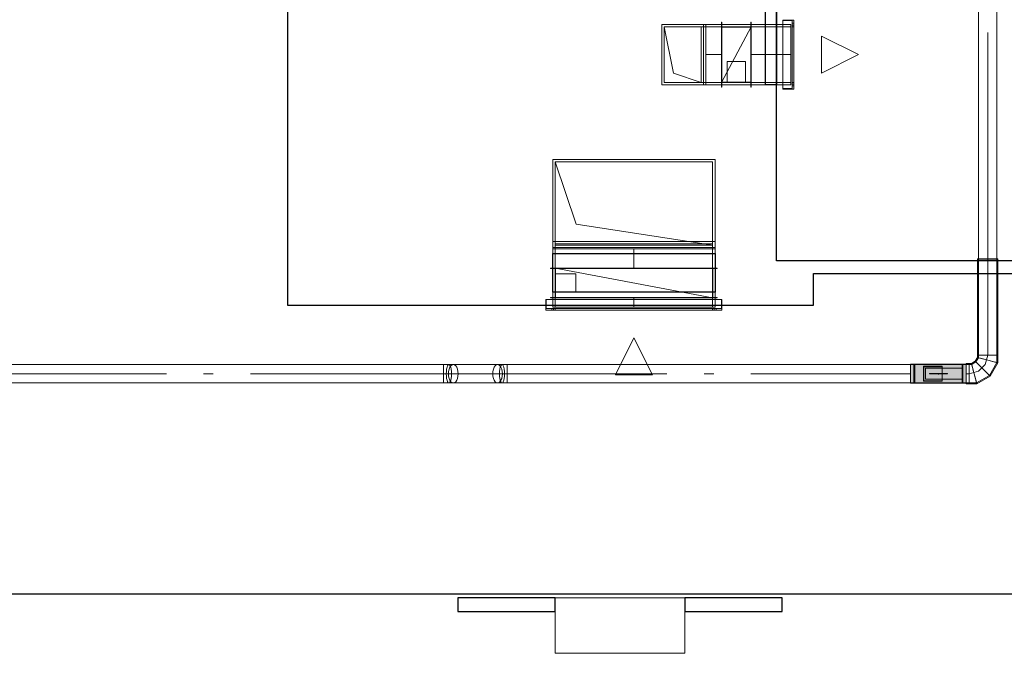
# Model space of a CAD drawing. Header units: millimetres. Extents: x -559767 to 178656, y -69521 to 138453.
# Tile 4 of 256: x -530267 to -524951, y 100121 to 103543. Entities that reach past the tile are written whole.
import ezdxf

# ---------------------------------------------------------------- set-up
doc = ezdxf.new("R2010")
doc.units = ezdxf.units.MM
doc.layers.get('Defpoints').update_dxf_attribs({"color": 31})
doc.layers.add('engineering', color=20, linetype='Continuous', lineweight=13)
doc.layers.add('wall_new', color=152, linetype='Continuous', lineweight=30)
doc.layers.add('PDF7_Geometry', color=7, linetype='Continuous', true_color=0xaaaaaa)
doc.layers.add('PDF7_Solid Fills', color=7, linetype='Continuous', true_color=0xececec)

# ---------------------------------------------------------------- blocks, each defined once
blk = doc.blocks.new('ghftytytd')
at = {"layer": 'PDF7_Geometry', "color": 5, "lineweight": 18, "true_color": 0x0000ff}
for points in [[(18710, 17236.9), (18710, 9980), (18708.3, 9980), (18703.3, 9980), (18695.3, 9980), (18685, 9980), (18672.9, 9980), (18660, 9980), (18672.9, 9980), (18685, 9980), (18695.3, 9980), (18703.3, 9980), (18708.3, 9980), (18710, 9980), (18710, 9974), (18710, 9460), (18710, 9419.8), (18708.3, 9420.2), (18703.3, 9421.6), (18695.3, 9423.7), (18685, 9426.5), (18672.9, 9429.7), (18660, 9433.2), (18672.9, 9429.7), (18685, 9426.5), (18695.3, 9423.7), (18703.3, 9421.6), (18708.3, 9420.2), (18710, 9419.8), (18669.8, 9350.2), (18600.2, 9310), (18560, 9310), (18560, 9311.7), (18560, 9316.7), (18560, 9324.6), (18560, 9335), (18560, 9347), (18560, 9360), (18560, 9347), (18560, 9335), (18560, 9324.6), (18560, 9316.7), (18560, 9311.7), (18560, 9310), (18560, 9311.7), (18560, 9316.7), (18560, 9324.6), (18560, 9335), (18560, 9347), (18560, 9360), (18560, 9372.9), (18560, 9385), (18560, 9395.3), (18560, 9403.3), (18560, 9408.3), (18560, 9410), (18560, 9408.3), (18560, 9403.3), (18560, 9395.3), (18560, 9385), (18560, 9372.9), (18560, 9360), (18560, 9347), (18560, 9335), (18560, 9324.6), (18560, 9316.7), (18560, 9311.7), (18560, 9310), (18543.9, 9310), (18543.9, 9410), (18243.9, 9410), (18243.9, 9408.3), (18243.9, 9403.3), (18243.9, 9395.3), (18243.9, 9385), (18243.9, 9372.9), (18243.9, 9360), (18243.9, 9372.9), (18243.9, 9385), (18243.9, 9395.3), (18243.9, 9403.3), (18243.9, 9408.3), (18243.9, 9410), (16066, 9410), (16066, 9408.3), (16066, 9403.3), (16066, 9395.3), (16066, 9385), (16066, 9372.9), (16066, 9360), (16928.5, 9360), (16066, 9360), (16066, 9372.9), (16066, 9385), (16066, 9395.3), (16066, 9403.3), (16066, 9408.3), (16066, 9410), (16038, 9410), (16041.6, 9408.3), (16045, 9403.3), (16047.9, 9395.3), (16050.1, 9385), (16051.5, 9372.9), (16052, 9360), (16051.5, 9347), (16050.1, 9335), (16047.9, 9324.6), (16045, 9316.7), (16041.6, 9311.7), (16038, 9310), (16034.3, 9311.7), (16030.9, 9316.7), (16028, 9324.6), (16025.8, 9335), (16024.4, 9347), (16023.9, 9360), (16024.4, 9372.9), (16025.8, 9385), (16028, 9395.3), (16030.9, 9403.3), (16034.3, 9408.3), (16038, 9410), (16014, 9410), (16020.7, 9408.3), (16027, 9403.3), (16032.4, 9395.3), (16036.5, 9385), (16039.1, 9372.9), (16040, 9360), (16039.1, 9347), (16036.5, 9335), (16032.4, 9324.6), (16027, 9316.7), (16020.7, 9311.7), (16014, 9310), (16038, 9310), (16066, 9310), (16066, 9311.7), (16066, 9316.7), (16066, 9324.6), (16066, 9335), (16066, 9347), (16066, 9360), (16066, 9347), (16066, 9335), (16066, 9324.6), (16066, 9316.7), (16066, 9311.7), (16066, 9310), (18243.9, 9310), (18243.9, 9311.7), (18243.9, 9316.7), (18243.9, 9324.6), (18243.9, 9335), (18243.9, 9347), (18243.9, 9360), (18243.9, 9347), (18243.9, 9335), (18243.9, 9324.6), (18243.9, 9316.7), (18243.9, 9311.7), (18243.9, 9310), (18243.9, 9410), (18543.9, 9410), (18543.9, 9310), (18243.9, 9310), (18543.9, 9310), (18543.9, 9410), (18243.9, 9410), (18243.9, 9310), (18543.9, 9310), (18243.9, 9310)], [(18610, 17236.9), (18610, 9980)], [(18660, 11202.6), (18660, 9980)], [(18660, 11202.6), (18660, 9980)], [(18660, 9980), (18674.2, 9980), (18687.5, 9980), (18698.9, 9980), (18707.6, 9980), (18713.1, 9980), (18715, 9980), (18713.1, 9980), (18707.6, 9980), (18698.9, 9980), (18687.5, 9980), (18674.2, 9980), (18660, 9980), (18660, 9974), (18674.2, 9974), (18687.5, 9974), (18698.9, 9974), (18707.6, 9974), (18713.1, 9974), (18715, 9974), (18715, 9460), (18715, 9418.4), (18713.1, 9419), (18707.6, 9420.4), (18698.9, 9422.8), (18687.5, 9425.8), (18674.2, 9429.4), (18660, 9433.2), (18645.8, 9437), (18632.5, 9440.6), (18621.1, 9443.6), (18612.3, 9445.9), (18606.8, 9447.4), (18605, 9447.9), (18606.8, 9447.4), (18612.3, 9445.9), (18621.1, 9443.6), (18632.5, 9440.6), (18645.8, 9437), (18660, 9433.2), (18674.2, 9429.4), (18687.5, 9425.8), (18698.9, 9422.8), (18707.6, 9420.4), (18713.1, 9419), (18715, 9418.4), (18673.4, 9346.5), (18601.5, 9305), (18560, 9305), (18543.9, 9305), (18543.9, 9306.8), (18543.9, 9312.3), (18543.9, 9321.1), (18543.9, 9332.5), (18543.9, 9345.8), (18543.9, 9360), (18543.9, 9374.2), (18543.9, 9387.5), (18543.9, 9398.9), (18543.9, 9407.6), (18543.9, 9413.1), (18543.9, 9415), (18543.9, 9413.1), (18543.9, 9407.6), (18543.9, 9398.9), (18543.9, 9387.5), (18543.9, 9374.2), (18543.9, 9360), (18543.9, 9345.8), (18543.9, 9332.5), (18543.9, 9321.1), (18543.9, 9312.3), (18543.9, 9306.8), (18543.9, 9305)], [(18605, 9980), (18606.8, 9980), (18612.3, 9980), (18621.1, 9980), (18632.5, 9980), (18645.8, 9980), (18660, 9980), (18645.8, 9980), (18632.5, 9980), (18621.1, 9980), (18612.3, 9980), (18606.8, 9980), (18605, 9980), (18605, 9974), (18606.8, 9974), (18612.3, 9974), (18621.1, 9974), (18632.5, 9974), (18645.8, 9974), (18660, 9974), (18645.8, 9974), (18632.5, 9974), (18621.1, 9974), (18612.3, 9974), (18606.8, 9974), (18605, 9974), (18605, 9460), (18606.8, 9460), (18612.3, 9460), (18621.1, 9460), (18632.5, 9460), (18645.8, 9460), (18660, 9460), (18645.8, 9460), (18632.5, 9460), (18621.1, 9460), (18612.3, 9460), (18606.8, 9460), (18605, 9460), (18605, 9447.9), (18592.9, 9427), (18572, 9415), (18560, 9415), (18560, 9413.1), (18560, 9407.6), (18560, 9398.9), (18560, 9387.5), (18560, 9374.2), (18560, 9360), (18560, 9374.2), (18560, 9387.5), (18560, 9398.9), (18560, 9407.6), (18560, 9413.1), (18560, 9415), (18543.9, 9415)], [(18660, 9974), (18645.8, 9974), (18632.5, 9974), (18621.1, 9974), (18612.3, 9974), (18606.8, 9974), (18605, 9974), (18606.8, 9974), (18612.3, 9974), (18621.1, 9974), (18632.5, 9974), (18645.8, 9974), (18660, 9974), (18674.2, 9974), (18687.5, 9974), (18698.9, 9974), (18707.6, 9974), (18713.1, 9974), (18715, 9974), (18713.1, 9974), (18707.6, 9974), (18698.9, 9974), (18687.5, 9974), (18674.2, 9974), (18660, 9974), (18674.2, 9974), (18687.5, 9974), (18698.9, 9974), (18707.6, 9974), (18713.1, 9974), (18715, 9974), (18715, 9980)], [(18610, 9980), (18611.7, 9980), (18616.7, 9980), (18624.6, 9980), (18635, 9980), (18647, 9980), (18660, 9980)], [(18660, 9980), (18647, 9980), (18635, 9980), (18624.6, 9980), (18616.7, 9980), (18611.7, 9980), (18610, 9980)], [(18610, 9980), (18610, 9974)], [(18610, 9980), (18611.7, 9980), (18616.7, 9980), (18624.6, 9980), (18635, 9980), (18647, 9980), (18660, 9980), (18672.9, 9980), (18685, 9980), (18695.3, 9980), (18703.3, 9980), (18708.3, 9980), (18710, 9980)], [(18710, 9980), (18708.3, 9980), (18703.3, 9980), (18695.3, 9980), (18685, 9980), (18672.9, 9980), (18660, 9980), (18647, 9980), (18635, 9980), (18624.6, 9980), (18616.7, 9980), (18611.7, 9980), (18610, 9980)], [(18660, 9974), (18647, 9974), (18635, 9974), (18624.6, 9974), (18616.7, 9974), (18611.7, 9974), (18610, 9974)], [(18660, 9974), (18672.9, 9974), (18685, 9974), (18695.3, 9974), (18703.3, 9974), (18708.3, 9974), (18710, 9974)], [(18710, 9974), (18708.3, 9974), (18703.3, 9974), (18695.3, 9974), (18685, 9974), (18672.9, 9974), (18660, 9974)], [(18660, 9974), (18660, 9460)], [(11730, 9310), (15722.9, 9310), (15751, 9310), (15774.9, 9310), (16014, 9310), (16007.2, 9311.7), (16001, 9316.7), (15995.6, 9324.6), (15991.4, 9335), (15988.8, 9347), (15987.9, 9360), (15988.8, 9372.9), (15991.4, 9385), (15995.6, 9395.3), (16001, 9403.3), (16007.2, 9408.3), (16014, 9410), (16007.2, 9408.3), (16001, 9403.3), (15995.6, 9395.3), (15991.4, 9385), (15988.8, 9372.9), (15987.9, 9360), (15988.8, 9347), (15991.4, 9335), (15995.6, 9324.6), (16001, 9316.7), (16007.2, 9311.7), (16014, 9310), (16020.7, 9311.7), (16027, 9316.7), (16032.4, 9324.6), (16036.5, 9335), (16039.1, 9347), (16040, 9360), (16039.1, 9372.9), (16036.5, 9385), (16032.4, 9395.3), (16027, 9403.3), (16020.7, 9408.3), (16014, 9410), (15774.9, 9410), (15781.7, 9408.3), (15787.9, 9403.3), (15793.3, 9395.3), (15797.5, 9385), (15800.1, 9372.9), (15801, 9360), (15800.1, 9347), (15797.5, 9335), (15793.3, 9324.6), (15787.9, 9316.7), (15781.7, 9311.7), (15774.9, 9310), (15768.2, 9311.7), (15761.9, 9316.7), (15756.5, 9324.6), (15752.4, 9335), (15749.8, 9347), (15748.9, 9360), (15749.8, 9372.9), (15752.4, 9385), (15756.5, 9395.3), (15761.9, 9403.3), (15768.2, 9408.3), (15774.9, 9410), (15751, 9410), (15722.9, 9410), (15722.9, 9408.3), (15722.9, 9403.3), (15722.9, 9395.3), (15722.9, 9385), (15722.9, 9372.9), (15722.9, 9360), (15722.9, 9372.9), (15722.9, 9385), (15722.9, 9395.3), (15722.9, 9403.3), (15722.9, 9408.3), (15722.9, 9410), (11730, 9410)], [(15722.9, 9360), (15722.9, 9372.9), (15722.9, 9385), (15722.9, 9395.3), (15722.9, 9403.3), (15722.9, 9408.3), (15722.9, 9410)], [(15722.9, 9410), (15722.9, 9408.3), (15722.9, 9403.3), (15722.9, 9395.3), (15722.9, 9385), (15722.9, 9372.9), (15722.9, 9360)], [(18543.9, 9411), (18243.9, 9411)], [(18243.9, 9410), (18243.9, 9310), (18243.9, 9410), (18543.9, 9410), (18243.9, 9410), (18543.9, 9410), (18543.9, 9310), (18243.9, 9310), (18543.9, 9310), (18543.9, 9311.7), (18543.9, 9316.7), (18543.9, 9324.6), (18543.9, 9335), (18543.9, 9347), (18543.9, 9360), (18543.9, 9347), (18543.9, 9335), (18543.9, 9324.6), (18543.9, 9316.7), (18543.9, 9311.7), (18543.9, 9310)], [(18543.9, 9409), (18243.9, 9409)], [(18265.9, 9410), (18261.9, 9410)], [(18525.9, 9410), (18525.9, 9403.7), (18525.9, 9386.5), (18525.9, 9362.7), (18525.9, 9360), (18525.9, 9384.2), (18525.9, 9402.3), (18525.9, 9409.9), (18525.9, 9410), (18521.9, 9410), (18521.9, 9409.9), (18521.9, 9402.3), (18521.9, 9384.2), (18521.9, 9360), (18521.9, 9362.7), (18521.9, 9386.5), (18521.9, 9403.7), (18521.9, 9410)], [(18560, 9410), (18543.9, 9410)], [(18543.9, 9410), (18543.9, 9408.3), (18543.9, 9403.3), (18543.9, 9395.3), (18543.9, 9385), (18543.9, 9372.9), (18543.9, 9360)], [(18543.9, 9360), (18543.9, 9372.9), (18543.9, 9385), (18543.9, 9395.3), (18543.9, 9403.3), (18543.9, 9408.3), (18543.9, 9410)], [(18573.4, 9410), (18560, 9410)], [(18560, 9360), (18560, 9372.9), (18560, 9385), (18560, 9395.3), (18560, 9403.3), (18560, 9408.3), (18560, 9410)], [(18560, 9410), (18560, 9408.3), (18560, 9403.3), (18560, 9395.3), (18560, 9385), (18560, 9372.9), (18560, 9360)], [(18586.8, 9360), (18583, 9374.2), (18579.4, 9387.5), (18576.4, 9398.9), (18574, 9407.6), (18572.6, 9413.1), (18572, 9415)], [(18572, 9415), (18572.6, 9413.1), (18574, 9407.6), (18576.4, 9398.9), (18579.4, 9387.5), (18583, 9374.2), (18586.8, 9360)], [(18596.6, 9423.4), (18573.4, 9410)], [(18633.2, 9386.8), (18622.8, 9397.2), (18613.1, 9406.9), (18604.7, 9415.3), (18598.3, 9421.6), (18594.3, 9425.7), (18592.9, 9427)], [(18592.9, 9427), (18594.3, 9425.7), (18598.3, 9421.6), (18604.7, 9415.3), (18613.1, 9406.9), (18622.8, 9397.2), (18633.2, 9386.8)], [(18610, 9446.6), (18596.6, 9423.4)], [(18660, 9460), (18638.9, 9460), (18621.1, 9460), (18609.2, 9460), (18605, 9460)], [(18605, 9460), (18609.2, 9460), (18621.1, 9460), (18638.9, 9460), (18660, 9460)], [(18660, 9460), (18647, 9460), (18635, 9460), (18624.6, 9460), (18616.7, 9460), (18611.7, 9460), (18610, 9460)], [(18610, 9460), (18610, 9446.6)], [(18660, 9460), (18647, 9460), (18635, 9460), (18624.6, 9460), (18616.7, 9460), (18611.7, 9460), (18610, 9460)], [(18610, 9460), (18611.7, 9460), (18616.7, 9460), (18624.6, 9460), (18635, 9460), (18647, 9460), (18660, 9460)], [(18660, 9433.2), (18647, 9436.6), (18635, 9439.9), (18624.6, 9442.7), (18616.7, 9444.8), (18611.7, 9446.1), (18610, 9446.6)], [(18610, 9446.6), (18611.7, 9446.1), (18616.7, 9444.8), (18624.6, 9442.7), (18635, 9439.9), (18647, 9436.6), (18660, 9433.2)], [(18610, 9373.4), (18646.6, 9410)], [(18646.6, 9410), (18660, 9460)], [(18715, 9460), (18713.1, 9460), (18707.6, 9460), (18698.9, 9460), (18687.5, 9460), (18674.2, 9460), (18660, 9460)], [(18660, 9460), (18674.2, 9460), (18687.5, 9460), (18698.9, 9460), (18707.6, 9460), (18713.1, 9460), (18715, 9460)], [(18660, 9460), (18681, 9460), (18698.9, 9460), (18710.8, 9460), (18715, 9460)], [(18715, 9460), (18710.8, 9460), (18698.9, 9460), (18681, 9460), (18660, 9460)], [(18660, 9460), (18672.9, 9460), (18685, 9460), (18695.3, 9460), (18703.3, 9460), (18708.3, 9460), (18710, 9460)], [(18710, 9460), (18708.3, 9460), (18703.3, 9460), (18695.3, 9460), (18685, 9460), (18672.9, 9460), (18660, 9460)], [(15722.9, 9310), (15722.9, 9311.7), (15722.9, 9316.7), (15722.9, 9324.6), (15722.9, 9335), (15722.9, 9347), (15722.9, 9360)], [(15722.9, 9360), (15722.9, 9347), (15722.9, 9335), (15722.9, 9324.6), (15722.9, 9316.7), (15722.9, 9311.7), (15722.9, 9310)], [(15722.9, 9360), (15749.9, 9360), (15774.9, 9360)], [(16014, 9360), (16039, 9360), (16066, 9360)], [(18345.4, 9360.5), (18345.4, 9359.5)], [(18395.9, 9358), (18391.9, 9358)], [(18391.9, 9358), (18395.9, 9358)], [(18395.9, 9358), (18391.9, 9358)], [(18391.9, 9358), (18395.9, 9358)], [(18395.9, 9362), (18395.9, 9361), (18395.9, 9360)], [(18395.9, 9360), (18395.9, 9361), (18395.9, 9362)], [(18395.9, 9360), (18395.9, 9361), (18395.9, 9362)], [(18395.9, 9362), (18395.9, 9361), (18395.9, 9360)], [(18395.9, 9360), (18395.9, 9359), (18395.9, 9358)], [(18395.9, 9358), (18395.9, 9359), (18395.9, 9360)], [(18395.9, 9358), (18395.9, 9359), (18395.9, 9360)], [(18395.9, 9360), (18395.9, 9359), (18395.9, 9358)], [(18442.4, 9359.5), (18442.4, 9360.5)], [(18521.9, 9310), (18521.9, 9316.2), (18521.9, 9333.4), (18521.9, 9357.2), (18521.9, 9360), (18521.9, 9335.8), (18521.9, 9317.6), (18521.9, 9310.1), (18521.9, 9310), (18525.9, 9310), (18525.9, 9310.1), (18525.9, 9317.6), (18525.9, 9335.8), (18525.9, 9360), (18525.9, 9357.2), (18525.9, 9333.4), (18525.9, 9316.2), (18525.9, 9310)], [(18560, 9360), (18543.9, 9360)], [(18560, 9360), (18543.9, 9360)], [(18560, 9360), (18610, 9373.4)], [(18560, 9305), (18560, 9306.8), (18560, 9312.3), (18560, 9321.1), (18560, 9332.5), (18560, 9345.8), (18560, 9360)], [(18560, 9360), (18560, 9345.8), (18560, 9332.5), (18560, 9321.1), (18560, 9312.3), (18560, 9306.8), (18560, 9305)], [(18560, 9305), (18560, 9306.8), (18560, 9312.3), (18560, 9321.1), (18560, 9332.5), (18560, 9345.8), (18560, 9360)], [(18560, 9360), (18560, 9345.8), (18560, 9332.5), (18560, 9321.1), (18560, 9312.3), (18560, 9306.8), (18560, 9305)], [(18601.5, 9305), (18601, 9306.8), (18599.5, 9312.3), (18597.2, 9321.1), (18594.1, 9332.5), (18590.6, 9345.8), (18586.8, 9360)], [(18586.8, 9360), (18590.6, 9345.8), (18594.1, 9332.5), (18597.2, 9321.1), (18599.5, 9312.3), (18601, 9306.8), (18601.5, 9305)], [(18673.4, 9346.5), (18672.1, 9347.9), (18668.1, 9351.9), (18661.7, 9358.3), (18653.3, 9366.6), (18643.6, 9376.3), (18633.2, 9386.8)], [(18633.2, 9386.8), (18643.6, 9376.3), (18653.3, 9366.6), (18661.7, 9358.3), (18668.1, 9351.9), (18672.1, 9347.9), (18673.4, 9346.5)], [(18243.9, 9311), (18543.9, 9311)], [(18243.9, 9309), (18543.9, 9309)], [(18261.9, 9310), (18265.9, 9310)], [(18323.9, 9330), (18523.9, 9330)], [(18523.9, 9330), (18323.9, 9330)]]:
    blk.add_lwpolyline(points, dxfattribs=at)
at = {"layer": 'PDF7_Geometry', "color": 3, "lineweight": 18, "true_color": 0x00ff00}
for points in [[(17612.5, 11269.6), (17612.5, 10897.6), (17554.5, 10897.6), (17612.5, 10897.6), (17612.5, 11269.6), (17554.5, 11269.6)], [(17554.5, 10897.6), (17554.5, 11269.6)], [(17137.8, 11246.6), (17125.8, 11246.6), (16899.8, 11246.6), (17125.8, 11246.6)], [(16899.8, 10920.6), (16899.8, 11246.6)], [(16912.8, 10933.6), (16912.8, 11233.6), (17112.8, 11233.6), (17137.8, 11233.6), (17112.8, 11233.6), (16912.8, 11233.6)], [(17112.8, 10933.6), (17112.8, 11233.6), (17112.8, 10933.6), (17112.8, 11233.6), (17112.8, 10933.6), (16962.8, 10983.7), (16912.8, 11233.6), (16912.8, 10933.6)], [(17137.8, 11246.6), (17137.8, 10920.6)], [(17222.8, 11246.6), (17137.8, 11246.6)], [(17137.8, 10920.6), (17137.8, 11246.6)], [(17137.8, 10933.6), (17137.8, 11233.6)], [(17224.8, 11258.7), (17224.8, 10908.6), (17222.8, 10908.6), (17224.8, 10908.6), (17224.8, 11258.7), (17222.8, 11258.7), (17222.8, 10908.6), (17222.8, 11258.7)], [(17222.8, 11246.6), (17222.8, 10920.6)], [(17382.8, 11246.6), (17222.8, 11246.6)], [(17382.8, 11233.7), (17222.8, 11233.7)], [(17222.8, 10933.6), (17222.8, 11233.6)], [(17382.8, 11233.5), (17222.8, 11233.5)], [(17222.8, 11232.1), (17222.8, 10935.1), (17382.8, 10935.1), (17222.8, 10935.1), (17222.8, 11232.1), (17382.8, 11232.1)], [(17380.8, 11233.6), (17380.8, 10933.6), (17224.8, 10933.6), (17380.8, 10933.6), (17380.8, 11233.6), (17224.8, 11233.6)], [(17224.8, 10933.6), (17224.8, 11233.6)], [(17382.8, 11258.7), (17382.8, 10908.6), (17380.8, 10908.6), (17382.8, 10908.6), (17382.8, 11258.7), (17380.8, 11258.7)], [(17380.8, 10908.6), (17380.8, 11258.7)], [(17382.8, 11246.6), (17597.5, 11246.6)], [(17382.8, 11233.5), (17382.8, 11233.7)], [(17382.8, 10935.1), (17382.8, 11232.1)], [(17554.5, 10899.7), (17604.5, 10899.7), (17554.5, 10899.7), (17554.5, 11267.6), (17604.5, 11267.6), (17554.5, 11267.6)], [(17597.5, 10920.6), (17597.5, 11246.6)], [(17597.5, 11233.6), (17597.5, 10933.6)], [(17604.5, 10899.7), (17604.5, 11267.6)], [(17604.5, 11252.7), (17612.5, 11252.7)], [(17604.5, 11252.7), (17604.5, 11252.5), (17604.5, 11252), (17604.5, 11251.2), (17604.5, 11250.2), (17604.5, 11248.9), (17604.5, 11247.6), (17604.5, 11246.3), (17604.5, 11245.1), (17604.5, 11244.1), (17604.5, 11243.3), (17604.5, 11242.8), (17604.5, 11242.6), (17604.5, 11242.8), (17604.5, 11243.3), (17604.5, 11244.1), (17604.5, 11245.1), (17604.5, 11246.3), (17604.5, 11247.6), (17604.5, 11248.9), (17604.5, 11250.2), (17604.5, 11251.2), (17604.5, 11252), (17604.5, 11252.5)], [(17612.5, 11242.6), (17604.5, 11242.6)], [(17604.5, 10933.6), (17612.5, 10933.6), (17604.5, 10933.6), (17604.5, 11233.6), (17612.5, 11233.6), (17604.5, 11233.6)], [(17612.5, 11242.6), (17612.5, 11242.8), (17612.5, 11243.3), (17612.5, 11244.1), (17612.5, 11245.1), (17612.5, 11246.3), (17612.5, 11247.6), (17612.5, 11248.9), (17612.5, 11250.2), (17612.5, 11251.2), (17612.5, 11252), (17612.5, 11252.5), (17612.5, 11252.7), (17612.5, 11252.5), (17612.5, 11252), (17612.5, 11251.2), (17612.5, 11250.2), (17612.5, 11248.9), (17612.5, 11247.6), (17612.5, 11246.3), (17612.5, 11245.1), (17612.5, 11244.1), (17612.5, 11243.3), (17612.5, 11242.8)], [(17612.5, 10933.6), (17612.5, 11233.6)], [(17762.5, 11183.6), (17962.5, 11083.6), (17762.5, 10983.7)], [(17762.5, 10983.7), (17762.5, 11183.6), (17962.5, 11083.6)], [(17352.8, 11045.6), (17252.8, 11045.6)], [(17252.8, 10935.6), (17252.8, 11045.6)], [(17137.8, 10920.6), (17125.8, 10920.6), (16899.8, 10920.6), (17125.8, 10920.6)], [(17222.8, 10920.6), (17137.8, 10920.6)], [(17382.8, 10933.7), (17222.8, 10933.7)], [(17382.8, 10933.5), (17222.8, 10933.5)], [(17352.8, 10935.6), (17252.8, 10935.6)], [(17382.8, 10933.5), (17382.8, 10933.7)], [(17382.8, 10933.6), (17597.5, 10933.6)], [(17604.5, 10924.6), (17612.5, 10924.6)], [(17604.5, 10924.6), (17604.5, 10924.5), (17604.5, 10924), (17604.5, 10923.2), (17604.5, 10922.1), (17604.5, 10920.9), (17604.5, 10919.6), (17604.5, 10918.4), (17604.5, 10917.2), (17604.5, 10916.1), (17604.5, 10915.3), (17604.5, 10914.8), (17604.5, 10914.6), (17604.5, 10914.8), (17604.5, 10915.3), (17604.5, 10916.1), (17604.5, 10917.2), (17604.5, 10918.4), (17604.5, 10919.6), (17604.5, 10920.9), (17604.5, 10922.1), (17604.5, 10923.2), (17604.5, 10924), (17604.5, 10924.5)], [(17612.5, 10914.6), (17604.5, 10914.6)], [(17612.5, 10914.6), (17612.5, 10914.8), (17612.5, 10915.3), (17612.5, 10916.1), (17612.5, 10917.2), (17612.5, 10918.4), (17612.5, 10919.6), (17612.5, 10920.9), (17612.5, 10922.1), (17612.5, 10923.2), (17612.5, 10924), (17612.5, 10924.5), (17612.5, 10924.6), (17612.5, 10924.5), (17612.5, 10924), (17612.5, 10923.2), (17612.5, 10922.1), (17612.5, 10920.9), (17612.5, 10919.6), (17612.5, 10918.4), (17612.5, 10917.2), (17612.5, 10916.1), (17612.5, 10915.3), (17612.5, 10914.8)]]:
    blk.add_lwpolyline(points, close=True, dxfattribs=at)
for points in [[(17125.8, 11246.6), (16899.8, 11246.6)], [(16899.8, 11246.6), (16899.8, 10920.6)], [(16899.8, 10920.6), (16899.8, 11246.6)], [(16899.8, 11246.6), (17125.8, 11246.6)], [(17125.8, 11246.6), (16899.8, 11246.6)], [(16899.8, 11246.6), (16899.8, 10920.6)], [(16899.8, 10920.6), (16899.8, 11246.6)], [(16899.8, 11246.6), (17125.8, 11246.6)], [(16912.8, 11233.6), (16912.8, 10933.6)], [(16912.8, 11233.6), (16962.8, 10983.7)], [(16912.8, 11233.6), (17112.8, 11233.6)], [(17112.8, 11233.6), (16912.8, 11233.6)], [(17112.8, 10933.6), (17112.8, 11233.6)], [(17112.8, 11233.6), (17112.8, 10933.6)], [(17125.8, 11246.6), (17125.8, 10920.6)], [(17125.8, 11246.6), (17125.8, 10920.6)], [(17125.8, 11246.6), (17125.8, 10920.6)], [(17125.8, 11246.6), (17125.8, 10920.6)], [(17125.8, 10920.6), (17125.8, 11246.6)], [(17125.8, 11246.6), (17125.8, 10920.6)], [(17125.8, 10920.6), (17125.8, 11246.6)], [(17125.8, 11246.6), (17125.8, 10920.6)], [(17137.8, 11233.6), (17222.8, 11233.6)], [(17137.8, 11233.6), (17222.8, 11233.6)], [(17137.8, 10933.6), (17137.8, 11233.6)], [(17137.8, 11233.6), (17137.8, 10933.6)], [(17222.8, 10920.6), (17222.8, 11246.6)], [(17222.8, 11246.6), (17222.8, 10920.6)], [(17222.8, 11233.7), (17222.8, 11233.5)], [(17382.8, 11233.6), (17222.8, 11233.6)], [(17222.8, 11233.6), (17382.8, 11233.6)], [(17222.8, 10933.6), (17222.8, 11233.6)], [(17222.8, 11233.6), (17382.8, 11233.6)], [(17382.8, 11233.6), (17222.8, 10933.6)], [(17222.8, 10933.6), (17382.8, 11233.6)], [(17222.8, 10933.6), (17222.8, 11233.6)], [(17222.8, 11233.6), (17382.8, 11233.6)], [(17382.8, 11233.6), (17222.8, 10933.6)], [(17222.8, 10933.6), (17382.8, 11233.6)], [(17382.8, 10920.6), (17382.8, 11246.6)], [(17382.8, 11246.6), (17382.8, 10920.6)], [(17382.8, 10920.6), (17382.8, 11246.6)], [(17382.8, 11246.6), (17382.8, 10920.6)], [(17382.8, 11233.6), (17382.8, 10933.6)], [(17382.8, 10933.6), (17382.8, 11233.6)], [(17382.8, 11233.6), (17382.8, 10933.6)], [(17382.8, 11233.6), (17382.8, 10933.6)], [(17382.8, 10933.6), (17382.8, 11233.6)], [(17382.8, 11233.6), (17382.8, 10933.6)], [(17382.8, 11233.6), (17382.8, 10933.6)], [(17382.8, 10933.6), (17382.8, 11233.6)], [(17382.8, 11233.6), (17597.5, 11233.6)], [(17597.5, 11233.6), (17382.8, 11233.6)], [(17604.5, 11252.7), (17604.5, 11252.5), (17604.5, 11252), (17604.5, 11251.2), (17604.5, 11250.2), (17604.5, 11248.9), (17604.5, 11247.6), (17604.5, 11246.3), (17604.5, 11245.1), (17604.5, 11244.1), (17604.5, 11243.3), (17604.5, 11242.8), (17604.5, 11242.6)], [(17604.5, 11242.6), (17604.5, 11242.8), (17604.5, 11243.3), (17604.5, 11244.1), (17604.5, 11245.1), (17604.5, 11246.3), (17604.5, 11247.6), (17604.5, 11248.9), (17604.5, 11250.2), (17604.5, 11251.2), (17604.5, 11252), (17604.5, 11252.5), (17604.5, 11252.7)], [(17612.5, 11242.6), (17612.5, 11242.8), (17612.5, 11243.3), (17612.5, 11244.1), (17612.5, 11245.1), (17612.5, 11246.3), (17612.5, 11247.6), (17612.5, 11248.9), (17612.5, 11250.2), (17612.5, 11251.2), (17612.5, 11252), (17612.5, 11252.5), (17612.5, 11252.7)], [(17612.5, 11252.7), (17612.5, 11252.5), (17612.5, 11252), (17612.5, 11251.2), (17612.5, 11250.2), (17612.5, 11248.9), (17612.5, 11247.6), (17612.5, 11246.3), (17612.5, 11245.1), (17612.5, 11244.1), (17612.5, 11243.3), (17612.5, 11242.8), (17612.5, 11242.6)], [(17222.8, 11083.6), (17137.8, 11083.6)], [(17382.8, 11083.6), (17597.5, 11083.6)], [(17352.8, 10935.6), (17352.8, 11045.6)], [(17352.8, 11045.6), (17352.8, 10935.6)], [(17112.8, 10933.6), (16962.8, 10983.7)], [(16899.8, 10920.6), (17125.8, 10920.6)], [(17125.8, 10920.6), (16899.8, 10920.6)], [(16899.8, 10920.6), (17125.8, 10920.6)], [(17125.8, 10920.6), (16899.8, 10920.6)], [(16912.8, 10933.6), (17112.8, 10933.6)], [(17112.8, 10933.6), (16912.8, 10933.6)], [(16912.8, 10933.6), (17112.8, 10933.6)], [(17112.8, 10933.6), (17137.8, 10933.6)], [(17137.8, 10933.6), (17112.8, 10933.6)], [(17222.8, 10933.6), (17137.8, 10933.6)], [(17137.8, 10933.6), (17222.8, 10933.6)], [(17222.8, 10933.7), (17222.8, 10933.5)], [(17382.8, 10933.6), (17222.8, 10933.6)], [(17222.8, 10933.6), (17382.8, 10933.6)], [(17382.8, 10933.6), (17222.8, 10933.6)], [(17222.8, 10933.6), (17382.8, 10933.6)], [(17382.8, 10933.6), (17222.8, 10933.6)], [(17382.8, 10933.6), (17222.8, 10933.6)], [(17222.8, 10933.6), (17382.8, 10933.6)], [(17382.8, 10933.6), (17222.8, 10933.6)], [(17382.8, 10920.6), (17222.8, 10920.6)], [(17222.8, 10920.6), (17382.8, 10920.6)], [(17382.8, 10920.6), (17597.5, 10920.6)], [(17597.5, 10920.6), (17382.8, 10920.6)], [(17604.5, 10924.6), (17604.5, 10924.5), (17604.5, 10924), (17604.5, 10923.2), (17604.5, 10922.1), (17604.5, 10920.9), (17604.5, 10919.6), (17604.5, 10918.4), (17604.5, 10917.2), (17604.5, 10916.1), (17604.5, 10915.3), (17604.5, 10914.8), (17604.5, 10914.6)], [(17604.5, 10914.6), (17604.5, 10914.8), (17604.5, 10915.3), (17604.5, 10916.1), (17604.5, 10917.2), (17604.5, 10918.4), (17604.5, 10919.6), (17604.5, 10920.9), (17604.5, 10922.1), (17604.5, 10923.2), (17604.5, 10924), (17604.5, 10924.5), (17604.5, 10924.6)], [(17612.5, 10914.6), (17612.5, 10914.8), (17612.5, 10915.3), (17612.5, 10916.1), (17612.5, 10917.2), (17612.5, 10918.4), (17612.5, 10919.6), (17612.5, 10920.9), (17612.5, 10922.1), (17612.5, 10923.2), (17612.5, 10924), (17612.5, 10924.5), (17612.5, 10924.6)], [(17612.5, 10924.6), (17612.5, 10924.5), (17612.5, 10924), (17612.5, 10923.2), (17612.5, 10922.1), (17612.5, 10920.9), (17612.5, 10919.6), (17612.5, 10918.4), (17612.5, 10917.2), (17612.5, 10916.1), (17612.5, 10915.3), (17612.5, 10914.8), (17612.5, 10914.6)]]:
    blk.add_lwpolyline(points, dxfattribs=at)
at = {"layer": 'PDF7_Geometry', "color": 16, "lineweight": 18, "true_color": 0x800000}
for points in [[(16312, 10041.7), (17188, 10041.7), (17188, 10517.7), (16312, 10517.7)], [(16312, 10041.7), (16312, 10517.7), (17188, 10517.7), (17188, 10041.7)], [(16325, 10504.7), (17175, 10504.7), (17175, 10054.7), (16437.5, 10167.2)], [(16312, 10073.8), (17188, 10073.8)], [(16312, 10034.6), (16312, 10073.8)], [(16325, 10060.8), (17175, 10060.8)], [(16325, 10060.8), (16325, 10034.6), (17175, 10034.6), (17175, 10060.8), (17175, 10034.6), (16325, 10034.6)], [(17188, 10034.6), (17188, 10073.8)], [(16312, 10034.6), (17188, 10034.6)], [(17175, 10034.6), (16325, 10034.6)], [(16325, 10034.6), (16325, 9930)], [(17175, 10034.6), (17175, 9930)], [(17188, 10034.6), (17188, 9930)], [(17200, 9928), (16300, 9928), (16300, 9930), (16300, 9928), (17200, 9928), (17200, 9930), (16300, 9930), (17200, 9930)], [(16312, 9930), (17188, 9930)], [(16312, 9770), (16312, 9930)], [(16312, 9930), (17188, 9930)], [(16324.9, 9770), (16324.9, 9930)], [(16325, 9770), (16325, 9930)], [(17175, 9930), (16325, 9930)], [(17175, 9772), (16325, 9772), (16325, 9928), (16325, 9772), (17175, 9772), (17175, 9928)], [(16325, 9928), (17175, 9928)], [(16325.1, 9770), (16325.1, 9930)], [(17173.5, 9930), (16326.5, 9930), (16326.5, 9770), (16326.5, 9930), (17173.5, 9930), (17173.5, 9770)], [(16327, 9800), (16327, 9900)], [(16327, 9900), (16437, 9900)], [(16437, 9800), (16437, 9900)], [(17174.9, 9770), (17174.9, 9930)], [(17175, 9770), (17175, 9930)], [(17175.1, 9770), (17175.1, 9930)], [(17188, 9770), (17188, 9930)], [(17225, 9703.7), (16275, 9703.7), (16275, 9761.7), (16275, 9703.7), (17225, 9703.7), (17225, 9761.7)], [(16275, 9761.7), (17225, 9761.7)], [(16277, 9761.7), (16277, 9711.7), (16277, 9761.7), (17223, 9761.7), (17223, 9711.7), (17223, 9761.7)], [(17200, 9770), (16300, 9770), (16300, 9772), (16300, 9770), (17200, 9770), (17200, 9772)], [(16300, 9772), (17200, 9772)], [(16312, 9770), (17188, 9770)], [(16324.9, 9770), (16325.1, 9770)], [(16325, 9770), (16325, 9718.7)], [(16326.5, 9770), (17173.5, 9770)], [(17174.9, 9770), (17175.1, 9770)], [(17188, 9770), (17188, 9718.7)], [(16277, 9711.7), (17223, 9711.7)], [(16306, 9703.7), (16306, 9711.7)], [(16316, 9711.7), (16315.8, 9711.7), (16315.3, 9711.7), (16314.5, 9711.7), (16313.5, 9711.7), (16312.3, 9711.7), (16311, 9711.7), (16309.7, 9711.7), (16308.5, 9711.7), (16307.5, 9711.7), (16306.7, 9711.7), (16306.2, 9711.7), (16306, 9711.7), (16306.2, 9711.7), (16306.7, 9711.7), (16307.5, 9711.7), (16308.5, 9711.7), (16309.7, 9711.7), (16311, 9711.7), (16312.3, 9711.7), (16313.5, 9711.7), (16314.5, 9711.7), (16315.3, 9711.7), (16315.8, 9711.7)], [(16306, 9703.7), (16306.2, 9703.7), (16306.7, 9703.7), (16307.5, 9703.7), (16308.5, 9703.7), (16309.7, 9703.7), (16311, 9703.7), (16312.3, 9703.7), (16313.5, 9703.7), (16314.5, 9703.7), (16315.3, 9703.7), (16315.8, 9703.7), (16316, 9703.7), (16315.8, 9703.7), (16315.3, 9703.7), (16314.5, 9703.7), (16313.5, 9703.7), (16312.3, 9703.7), (16311, 9703.7), (16309.7, 9703.7), (16308.5, 9703.7), (16307.5, 9703.7), (16306.7, 9703.7), (16306.2, 9703.7)], [(16312, 9718.7), (17188, 9718.7)], [(16316, 9711.7), (16316, 9703.7)], [(17175, 9718.7), (16325, 9718.7)], [(16325, 9711.7), (16325, 9703.7), (16325, 9711.7), (17175, 9711.7), (17175, 9703.7), (17175, 9711.7)], [(16325, 9703.7), (17175, 9703.7)], [(17184, 9703.7), (17184, 9711.7)], [(17194, 9711.7), (17193.8, 9711.7), (17193.3, 9711.7), (17192.5, 9711.7), (17191.5, 9711.7), (17190.3, 9711.7), (17189, 9711.7), (17187.7, 9711.7), (17186.5, 9711.7), (17185.5, 9711.7), (17184.6, 9711.7), (17184.1, 9711.7), (17184, 9711.7), (17184.1, 9711.7), (17184.6, 9711.7), (17185.5, 9711.7), (17186.5, 9711.7), (17187.7, 9711.7), (17189, 9711.7), (17190.3, 9711.7), (17191.5, 9711.7), (17192.5, 9711.7), (17193.3, 9711.7), (17193.8, 9711.7)], [(17184, 9703.7), (17184.1, 9703.7), (17184.6, 9703.7), (17185.5, 9703.7), (17186.5, 9703.7), (17187.7, 9703.7), (17189, 9703.7), (17190.3, 9703.7), (17191.5, 9703.7), (17192.5, 9703.7), (17193.3, 9703.7), (17193.8, 9703.7), (17194, 9703.7), (17193.8, 9703.7), (17193.3, 9703.7), (17192.5, 9703.7), (17191.5, 9703.7), (17190.3, 9703.7), (17189, 9703.7), (17187.7, 9703.7), (17186.5, 9703.7), (17185.5, 9703.7), (17184.6, 9703.7), (17184.1, 9703.7)], [(17194, 9711.7), (17194, 9703.7)], [(16650, 9353.7), (16750, 9553.7), (16850, 9353.7)], [(16850, 9353.7), (16650, 9353.7), (16750, 9553.7)]]:
    blk.add_lwpolyline(points, close=True, dxfattribs=at)
for points in [[(16325, 10504.7), (16325, 10054.7), (17175, 10054.7)], [(16312, 10034.6), (17188, 10034.6)], [(17188, 10034.6), (16312, 10034.6)], [(16312, 10034.6), (16312, 9930)], [(16312, 9930), (16312, 10034.6)], [(16750, 10034.6), (16750, 9930)], [(16325.1, 9930), (16324.9, 9930)], [(16325, 9770), (16325, 9930)], [(16325, 9930), (17175, 9930)], [(17175, 9770), (16325, 9930)], [(16325, 9930), (16325, 9770)], [(16325, 9770), (16325, 9930)], [(16325, 9930), (17175, 9770)], [(16325, 9770), (16325, 9930)], [(16325, 9930), (17175, 9930)], [(17175, 9770), (16325, 9930)], [(16325, 9930), (16325, 9770)], [(16325, 9770), (16325, 9930)], [(16325, 9930), (17175, 9770)], [(17175.1, 9930), (17174.9, 9930)], [(17175, 9930), (17175, 9770)], [(17175, 9930), (17175, 9770)], [(16327, 9800), (16437, 9800)], [(16437, 9800), (16327, 9800)], [(16312, 9770), (17188, 9770)], [(17188, 9770), (16312, 9770)], [(16312, 9770), (16312, 9718.7)], [(16312, 9718.7), (16312, 9770)], [(17175, 9770), (16325, 9770)], [(16325, 9770), (17175, 9770)], [(17175, 9770), (16325, 9770)], [(17175, 9770), (16325, 9770)], [(16325, 9770), (17175, 9770)], [(17175, 9770), (16325, 9770)], [(17175, 9770), (16325, 9770)], [(16325, 9770), (17175, 9770)], [(16750, 9770), (16750, 9718.7)], [(17175, 9770), (17175, 9718.7)], [(17175, 9718.7), (17175, 9770)], [(16316, 9711.7), (16315.8, 9711.7), (16315.3, 9711.7), (16314.5, 9711.7), (16313.5, 9711.7), (16312.3, 9711.7), (16311, 9711.7), (16309.7, 9711.7), (16308.5, 9711.7), (16307.5, 9711.7), (16306.7, 9711.7), (16306.2, 9711.7), (16306, 9711.7)], [(16306, 9711.7), (16306.2, 9711.7), (16306.7, 9711.7), (16307.5, 9711.7), (16308.5, 9711.7), (16309.7, 9711.7), (16311, 9711.7), (16312.3, 9711.7), (16313.5, 9711.7), (16314.5, 9711.7), (16315.3, 9711.7), (16315.8, 9711.7), (16316, 9711.7)], [(16306, 9703.7), (16306.2, 9703.7), (16306.7, 9703.7), (16307.5, 9703.7), (16308.5, 9703.7), (16309.7, 9703.7), (16311, 9703.7), (16312.3, 9703.7), (16313.5, 9703.7), (16314.5, 9703.7), (16315.3, 9703.7), (16315.8, 9703.7), (16316, 9703.7)], [(16316, 9703.7), (16315.8, 9703.7), (16315.3, 9703.7), (16314.5, 9703.7), (16313.5, 9703.7), (16312.3, 9703.7), (16311, 9703.7), (16309.7, 9703.7), (16308.5, 9703.7), (16307.5, 9703.7), (16306.7, 9703.7), (16306.2, 9703.7), (16306, 9703.7)], [(17194, 9711.7), (17193.8, 9711.7), (17193.3, 9711.7), (17192.5, 9711.7), (17191.5, 9711.7), (17190.3, 9711.7), (17189, 9711.7), (17187.7, 9711.7), (17186.5, 9711.7), (17185.5, 9711.7), (17184.6, 9711.7), (17184.1, 9711.7), (17184, 9711.7)], [(17184, 9711.7), (17184.1, 9711.7), (17184.6, 9711.7), (17185.5, 9711.7), (17186.5, 9711.7), (17187.7, 9711.7), (17189, 9711.7), (17190.3, 9711.7), (17191.5, 9711.7), (17192.5, 9711.7), (17193.3, 9711.7), (17193.8, 9711.7), (17194, 9711.7)], [(17184, 9703.7), (17184.1, 9703.7), (17184.6, 9703.7), (17185.5, 9703.7), (17186.5, 9703.7), (17187.7, 9703.7), (17189, 9703.7), (17190.3, 9703.7), (17191.5, 9703.7), (17192.5, 9703.7), (17193.3, 9703.7), (17193.8, 9703.7), (17194, 9703.7)], [(17194, 9703.7), (17193.8, 9703.7), (17193.3, 9703.7), (17192.5, 9703.7), (17191.5, 9703.7), (17190.3, 9703.7), (17189, 9703.7), (17187.7, 9703.7), (17186.5, 9703.7), (17185.5, 9703.7), (17184.6, 9703.7), (17184.1, 9703.7), (17184, 9703.7)]]:
    blk.add_lwpolyline(points, dxfattribs=at)
at = {"layer": 'PDF7_Geometry', "color": 5, "lineweight": 18, "true_color": 0x0000ff}
for points in [[(18610, 9974), (18611.7, 9974), (18616.7, 9974), (18624.6, 9974), (18635, 9974), (18647, 9974), (18660, 9974), (18672.9, 9974), (18685, 9974), (18695.3, 9974), (18703.3, 9974), (18708.3, 9974), (18710, 9974), (18708.3, 9974), (18703.3, 9974), (18695.3, 9974), (18685, 9974), (18672.9, 9974), (18660, 9974), (18647, 9974), (18635, 9974), (18624.6, 9974), (18616.7, 9974), (18611.7, 9974)], [(18660, 9460), (18647, 9460), (18635, 9460), (18624.6, 9460), (18616.7, 9460), (18611.7, 9460), (18610, 9460), (18610, 9974), (18611.7, 9974), (18616.7, 9974), (18624.6, 9974), (18635, 9974), (18647, 9974), (18660, 9974)], [(15751, 9310), (15747.3, 9311.7), (15744, 9316.7), (15741, 9324.6), (15738.8, 9335), (15737.4, 9347), (15736.9, 9360), (15737.4, 9372.9), (15738.8, 9385), (15741, 9395.3), (15744, 9403.3), (15747.3, 9408.3), (15751, 9410), (15754.6, 9408.3), (15758, 9403.3), (15760.9, 9395.3), (15763.1, 9385), (15764.5, 9372.9), (15765, 9360), (15764.5, 9347), (15763.1, 9335), (15760.9, 9324.6), (15758, 9316.7), (15754.6, 9311.7)], [(15748.9, 9360), (15749.8, 9372.9), (15752.4, 9385), (15756.5, 9395.3), (15761.9, 9403.3), (15768.2, 9408.3), (15774.9, 9410), (15781.7, 9408.3), (15787.9, 9403.3), (15793.3, 9395.3), (15797.5, 9385), (15800.1, 9372.9), (15801, 9360), (15800.1, 9347), (15797.5, 9335), (15793.3, 9324.6), (15787.9, 9316.7), (15781.7, 9311.7), (15774.9, 9310), (15768.2, 9311.7), (15761.9, 9316.7), (15756.5, 9324.6), (15752.4, 9335), (15749.8, 9347)], [(16066, 9360), (16066, 9347), (16066, 9335), (16066, 9324.6), (16066, 9316.7), (16066, 9311.7), (16066, 9310), (16066, 9311.7), (16066, 9316.7), (16066, 9324.6), (16066, 9335), (16066, 9347), (16066, 9360), (16066, 9372.9), (16066, 9385), (16066, 9395.3), (16066, 9403.3), (16066, 9408.3), (16066, 9410), (16066, 9408.3), (16066, 9403.3), (16066, 9395.3), (16066, 9385), (16066, 9372.9)], [(18243.9, 9360), (18243.9, 9373.2), (18243.9, 9385.5), (18243.9, 9396), (18243.9, 9404.1), (18243.9, 9409.2), (18243.9, 9411), (18243.9, 9409.2), (18243.9, 9404.1), (18243.9, 9396), (18243.9, 9385.5), (18243.9, 9373.2)], [(18243.9, 9360), (18243.9, 9372.9), (18243.9, 9385), (18243.9, 9395.3), (18243.9, 9403.3), (18243.9, 9408.3), (18243.9, 9410), (18243.9, 9408.3), (18243.9, 9403.3), (18243.9, 9395.3), (18243.9, 9385), (18243.9, 9372.9)], [(18243.9, 9360), (18243.9, 9381.7), (18243.9, 9399.1), (18243.9, 9408.7), (18243.9, 9410), (18243.9, 9408.7), (18243.9, 9399.1), (18243.9, 9381.7)], [(18243.9, 9360), (18243.9, 9381.2), (18243.9, 9398.3), (18243.9, 9407.7), (18243.9, 9408.9), (18243.9, 9407.7), (18243.9, 9398.3), (18243.9, 9381.2)], [(18261.9, 9360), (18261.9, 9384.2), (18261.9, 9402.3), (18261.9, 9409.9), (18261.9, 9410), (18261.9, 9403.7), (18261.9, 9386.5), (18261.9, 9362.7)], [(18261.9, 9360), (18261.9, 9381.7), (18261.9, 9399.1), (18261.9, 9408.7), (18261.9, 9410), (18261.9, 9408.7), (18261.9, 9399.1), (18261.9, 9381.7)], [(18265.9, 9360), (18265.9, 9384.2), (18265.9, 9402.3), (18265.9, 9409.9), (18265.9, 9410), (18265.9, 9403.7), (18265.9, 9386.5), (18265.9, 9362.7)], [(18265.9, 9360), (18265.9, 9381.7), (18265.9, 9399.1), (18265.9, 9408.7), (18265.9, 9410), (18265.9, 9408.7), (18265.9, 9399.1), (18265.9, 9381.7)], [(18521.9, 9360), (18521.9, 9381.7), (18521.9, 9399.1), (18521.9, 9408.7), (18521.9, 9410), (18521.9, 9408.7), (18521.9, 9399.1), (18521.9, 9381.7)], [(18525.9, 9360), (18525.9, 9381.7), (18525.9, 9399.1), (18525.9, 9408.7), (18525.9, 9410), (18525.9, 9408.7), (18525.9, 9399.1), (18525.9, 9381.7)], [(18543.9, 9360), (18543.9, 9373.2), (18543.9, 9385.5), (18543.9, 9396), (18543.9, 9404.1), (18543.9, 9409.2), (18543.9, 9411), (18543.9, 9409.2), (18543.9, 9404.1), (18543.9, 9396), (18543.9, 9385.5), (18543.9, 9373.2)], [(18543.9, 9360), (18543.9, 9372.9), (18543.9, 9385), (18543.9, 9395.3), (18543.9, 9403.3), (18543.9, 9408.3), (18543.9, 9410), (18543.9, 9408.3), (18543.9, 9403.3), (18543.9, 9395.3), (18543.9, 9385), (18543.9, 9372.9)], [(18543.9, 9360), (18543.9, 9381.7), (18543.9, 9399.1), (18543.9, 9408.7), (18543.9, 9409.9), (18543.9, 9408.7), (18543.9, 9399.1), (18543.9, 9381.7)], [(18543.9, 9360), (18543.9, 9381.2), (18543.9, 9398.3), (18543.9, 9407.7), (18543.9, 9409), (18543.9, 9407.7), (18543.9, 9398.3), (18543.9, 9381.2)], [(18560, 9360), (18560, 9374.2), (18560, 9387.5), (18560, 9398.9), (18560, 9407.6), (18560, 9413.1), (18560, 9415), (18560, 9413.1), (18560, 9407.6), (18560, 9398.9), (18560, 9387.5), (18560, 9374.2)], [(18586.8, 9360), (18583.3, 9372.9), (18580.1, 9385), (18577.3, 9395.3), (18575.2, 9403.3), (18573.8, 9408.3), (18573.4, 9410), (18573.8, 9408.3), (18575.2, 9403.3), (18577.3, 9395.3), (18580.1, 9385), (18583.3, 9372.9)], [(18633.2, 9386.8), (18623.7, 9396.2), (18614.9, 9405.1), (18607.3, 9412.6), (18601.5, 9418.5), (18597.8, 9422.1), (18596.6, 9423.4), (18597.8, 9422.1), (18601.5, 9418.5), (18607.3, 9412.6), (18614.9, 9405.1), (18623.7, 9396.2)], [(18660, 9460), (18672.9, 9460), (18685, 9460), (18695.3, 9460), (18703.3, 9460), (18708.3, 9460), (18710, 9460), (18708.3, 9460), (18703.3, 9460), (18695.3, 9460), (18685, 9460), (18672.9, 9460)], [(13226.4, 9360), (14226.4, 9360)], [(14426.4, 9360), (14479.3, 9360)], [(14679.3, 9360), (15722.9, 9360), (15722.9, 9347), (15722.9, 9335), (15722.9, 9324.6), (15722.9, 9316.7), (15722.9, 9311.7), (15722.9, 9310), (15722.9, 9311.7), (15722.9, 9316.7), (15722.9, 9324.6), (15722.9, 9335), (15722.9, 9347), (15722.9, 9360)], [(15774.9, 9360), (16014, 9360)], [(17128.5, 9360), (17181.4, 9360)], [(17381.4, 9360), (18243.9, 9360)], [(18243.9, 9360), (18243.9, 9347), (18243.9, 9335), (18243.9, 9324.6), (18243.9, 9316.7), (18243.9, 9311.7), (18243.9, 9310), (18243.9, 9311.7), (18243.9, 9316.7), (18243.9, 9324.6), (18243.9, 9335), (18243.9, 9347)], [(18243.9, 9360), (18243.9, 9346.8), (18243.9, 9334.5), (18243.9, 9323.9), (18243.9, 9315.8), (18243.9, 9310.7), (18243.9, 9309), (18243.9, 9310.7), (18243.9, 9315.8), (18243.9, 9323.9), (18243.9, 9334.5), (18243.9, 9346.8)], [(18243.9, 9360), (18243.9, 9338.7), (18243.9, 9321.7), (18243.9, 9312.2), (18243.9, 9311), (18243.9, 9312.2), (18243.9, 9321.7), (18243.9, 9338.7)], [(18243.9, 9360), (18243.9, 9338.3), (18243.9, 9320.9), (18243.9, 9311.2), (18243.9, 9310), (18243.9, 9311.2), (18243.9, 9320.9), (18243.9, 9338.3)], [(18261.9, 9360), (18261.9, 9335.8), (18261.9, 9317.6), (18261.9, 9310.1), (18261.9, 9310), (18261.9, 9316.2), (18261.9, 9333.4), (18261.9, 9357.2)], [(18261.9, 9360), (18261.9, 9338.3), (18261.9, 9320.9), (18261.9, 9311.2), (18261.9, 9310), (18261.9, 9311.2), (18261.9, 9320.9), (18261.9, 9338.3)], [(18265.9, 9360), (18265.9, 9335.8), (18265.9, 9317.6), (18265.9, 9310.1), (18265.9, 9310), (18265.9, 9316.2), (18265.9, 9333.4), (18265.9, 9357.2)], [(18265.9, 9360), (18265.9, 9338.3), (18265.9, 9320.9), (18265.9, 9311.2), (18265.9, 9310), (18265.9, 9311.2), (18265.9, 9320.9), (18265.9, 9338.3)], [(18313.9, 9400), (18313.9, 9320), (18313.9, 9327.9), (18313.9, 9337.6), (18313.9, 9348.5), (18313.9, 9360), (18313.9, 9371.5), (18313.9, 9382.3), (18313.9, 9392)], [(18313.9, 9400), (18413.9, 9400)], [(18413.9, 9322), (18315.9, 9322), (18315.9, 9331), (18315.9, 9341.9), (18315.9, 9353.8), (18315.9, 9366.1), (18315.9, 9378.1), (18315.9, 9388.9), (18315.9, 9398), (18413.9, 9398), (18315.9, 9398), (18315.9, 9322)], [(18323.9, 9330), (18323.9, 9390)], [(18323.9, 9390), (18523.9, 9390)], [(18393.9, 9360.5), (18381.3, 9360.5), (18369.7, 9360.5), (18359.6, 9360.5), (18351.9, 9360.5), (18347, 9360.5), (18345.4, 9360.5), (18347, 9360.5), (18351.9, 9360.5), (18359.6, 9360.5), (18369.7, 9360.5), (18381.3, 9360.5)], [(18393.9, 9359.5), (18381.3, 9359.5), (18369.7, 9359.5), (18359.6, 9359.5), (18351.9, 9359.5), (18347, 9359.5), (18345.4, 9359.5), (18347, 9359.5), (18351.9, 9359.5), (18359.6, 9359.5), (18369.7, 9359.5), (18381.3, 9359.5)], [(18395.9, 9358), (18391.9, 9358), (18391.9, 9362), (18395.9, 9362)], [(18395.9, 9358), (18395.9, 9362), (18391.9, 9362), (18391.9, 9358)], [(18391.9, 9358), (18391.9, 9359), (18391.9, 9360), (18391.9, 9361), (18391.9, 9362), (18391.9, 9361), (18391.9, 9360), (18391.9, 9359)], [(18391.9, 9358), (18391.9, 9359), (18391.9, 9360), (18391.9, 9361), (18391.9, 9362), (18391.9, 9361), (18391.9, 9360), (18391.9, 9359)], [(18391.9, 9362), (18395.9, 9362)], [(18391.9, 9362), (18395.9, 9362)], [(18393.9, 9360.5), (18406.5, 9360.5), (18418.1, 9360.5), (18428.2, 9360.5), (18435.9, 9360.5), (18440.7, 9360.5), (18442.4, 9360.5), (18440.7, 9360.5), (18435.9, 9360.5), (18428.2, 9360.5), (18418.1, 9360.5), (18406.5, 9360.5)], [(18393.9, 9359.5), (18406.5, 9359.5), (18418.1, 9359.5), (18428.2, 9359.5), (18435.9, 9359.5), (18440.7, 9359.5), (18442.4, 9359.5), (18440.7, 9359.5), (18435.9, 9359.5), (18428.2, 9359.5), (18418.1, 9359.5), (18406.5, 9359.5)], [(18413.9, 9320), (18413.9, 9400), (18413.9, 9399), (18413.9, 9398), (18413.9, 9322), (18413.9, 9321)], [(18521.9, 9360), (18521.9, 9338.3), (18521.9, 9320.9), (18521.9, 9311.2), (18521.9, 9310), (18521.9, 9311.2), (18521.9, 9320.9), (18521.9, 9338.3)], [(18523.9, 9330), (18523.9, 9390)], [(18525.9, 9360), (18525.9, 9338.3), (18525.9, 9320.9), (18525.9, 9311.2), (18525.9, 9310), (18525.9, 9311.2), (18525.9, 9320.9), (18525.9, 9338.3)], [(18543.9, 9360), (18543.9, 9347), (18543.9, 9335), (18543.9, 9324.6), (18543.9, 9316.7), (18543.9, 9311.7), (18543.9, 9310), (18543.9, 9311.7), (18543.9, 9316.7), (18543.9, 9324.6), (18543.9, 9335), (18543.9, 9347)], [(18543.9, 9360), (18543.9, 9346.8), (18543.9, 9334.5), (18543.9, 9323.9), (18543.9, 9315.8), (18543.9, 9310.7), (18543.9, 9309), (18543.9, 9310.7), (18543.9, 9315.8), (18543.9, 9323.9), (18543.9, 9334.5), (18543.9, 9346.8)], [(18543.9, 9360), (18543.9, 9338.3), (18543.9, 9320.9), (18543.9, 9311.2), (18543.9, 9310), (18543.9, 9311.2), (18543.9, 9320.9), (18543.9, 9338.3)], [(18543.9, 9360), (18543.9, 9338.7), (18543.9, 9321.7), (18543.9, 9312.2), (18543.9, 9311), (18543.9, 9312.2), (18543.9, 9321.7), (18543.9, 9338.7)], [(18586.8, 9360), (18590.2, 9347), (18593.5, 9335), (18596.3, 9324.6), (18598.4, 9316.7), (18599.7, 9311.7), (18600.2, 9310), (18599.7, 9311.7), (18598.4, 9316.7), (18596.3, 9324.6), (18593.5, 9335), (18590.2, 9347)], [(18633.2, 9386.8), (18642.6, 9377.3), (18651.5, 9368.5), (18659.1, 9360.9), (18664.9, 9355.1), (18668.5, 9351.4), (18669.8, 9350.2), (18668.5, 9351.4), (18664.9, 9355.1), (18659.1, 9360.9), (18651.5, 9368.5), (18642.6, 9377.3)], [(18313.9, 9320), (18413.9, 9320)]]:
    blk.add_lwpolyline(points, close=True, dxfattribs=at)
at = {"layer": 'PDF7_Solid Fills', "color": 5, "lineweight": 35, "true_color": 0x0000ff, "transparency": 33554559}
blk.add_solid([(18543.9, 9310), (18543.9, 9410), (18243.9, 9310), (18243.9, 9410)], dxfattribs=at)
blk.add_solid([(18543.9, 9310), (18543.9, 9410), (18243.9, 9310), (18243.9, 9410)], dxfattribs=at)

msp = doc.modelspace()

# ---------------------------------------------------------------- linework, layer by layer
for points in [[(-526180.9, 103191.4), (-526240, 103191.4), (-526240, 104241.6), (-526180.9, 104241.6)], [(-526513, 102071.9), (-527389, 102071.9), (-527389, 102279.5), (-526513, 102279.5)]]:
    msp.add_lwpolyline(points, close=True)
at = {"layer": 'Defpoints'}
msp.add_lwpolyline([(-526180.9, 111150.8), (-523820.9, 111150.8), (-523820.9, 108680.8), (-523550.9, 108680.8), (-523550.9, 107830.8), (-523820.9, 107818.3), (-523820.9, 106598.3), (-523550.9, 106610.8), (-523550.9, 105760.8), (-523820.9, 105760.8), (-523820.9, 104540.8), (-523570.9, 104540.8), (-523570.9, 103690.8), (-523820.9, 103690.8), (-523820.9, 102240.8), (-526180.9, 102240.8), (-526180.9, 104820.8), (-526450.9, 104820.8), (-526450.9, 106020.8), (-526180.9, 106020.8), (-526180.9, 107720.8), (-526450.9, 107720.8), (-526450.9, 108920.8), (-526180.9, 108920.8)], close=True, dxfattribs=at)
for points in [[(-530550.9, 104570.8), (-530250.9, 104570.8), (-530250.9, 104720.8), (-528820.9, 104720.8), (-528820.9, 102000.8), (-525980.9, 102000.8), (-525980.9, 102173), (-524020.9, 102172.8), (-524020.9, 102000.5), (-516750.9, 102000.8)], [(-517900.9, 100440.8), (-521940.9, 100440.8), (-521940.9, 100180.8), (-522990.9, 100180.8), (-522990.9, 100440.8), (-531150.9, 100440.8)]]:
    msp.add_lwpolyline(points, dxfattribs=at)
at = {"layer": 'engineering', "color": 7}
msp.add_lwpolyline([(-527375.9, 100420.8), (-526675.9, 100420.8), (-526675.9, 100120.8), (-527375.9, 100120.8)], close=True, dxfattribs=at)
at = {"layer": 'wall_new', "color": 212, "lineweight": 30, "true_color": 0xb800b8}
for points in [[(-527900.9, 100345.8), (-527375.9, 100345.8), (-527375.9, 100420.8), (-527900.9, 100420.8)], [(-526675.9, 100345.8), (-526150.9, 100345.8), (-526150.9, 100420.8), (-526675.9, 100420.8)]]:
    msp.add_lwpolyline(points, close=True, dxfattribs=at)

# ---------------------------------------------------------------- block references
msp.add_blockref('ghftytytd', (-543700.9, 92270.8))

doc.saveas('drawing.dxf')
